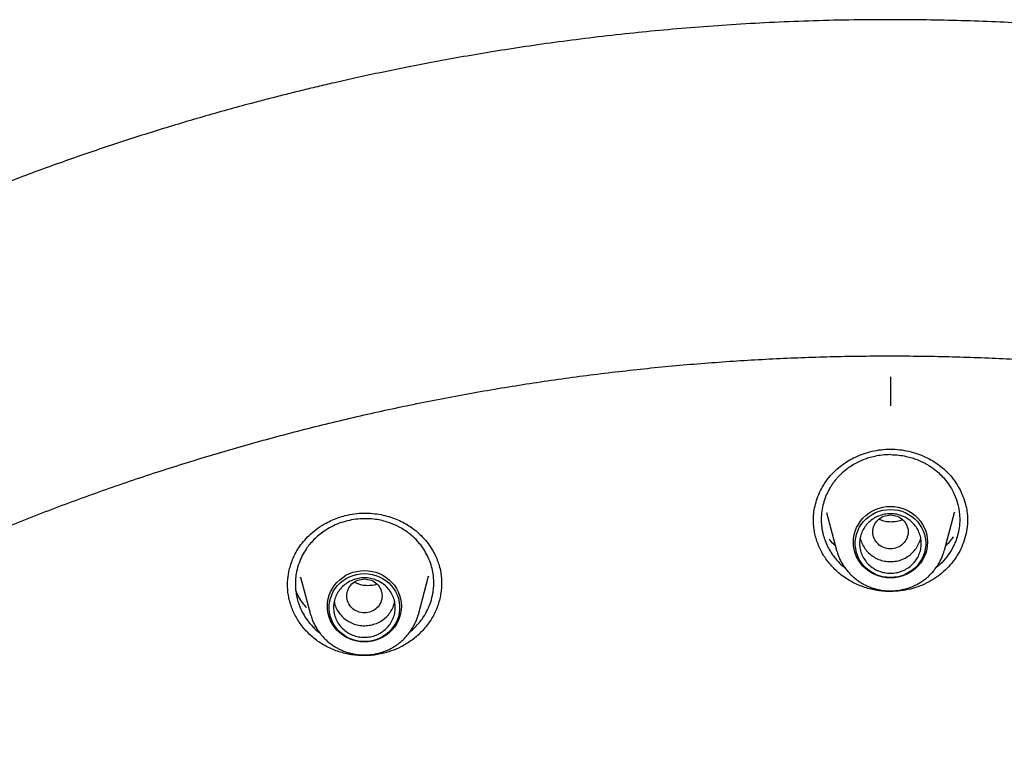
# Model space of a CAD drawing. Header units: millimetres. Extents: x 8 to 871, y 12 to 1888.
# Tile 99 of 114: x 403 to 425, y 1757 to 1773. Entities that reach past the tile are written whole.
import ezdxf

# ---------------------------------------------------------------- set-up
doc = ezdxf.new("R2010")
doc.units = ezdxf.units.MM

msp = doc.modelspace()

# ---------------------------------------------------------------- linework, layer by layer
at = {"color": 7, "linetype": 'Continuous', "lineweight": 30}
for p, q in [((421.1, 1762.195), (421.331, 1761.341)), ((423.777, 1761.341), (424.008, 1762.195)), ((421.332, 1761.335), (421.331, 1761.341)), ((423.777, 1761.341), (423.774, 1761.329)), ((409.166, 1760.729), (409.394, 1759.888)), ((409.169, 1760.725), (409.168, 1760.729)), ((411.84, 1759.888), (412.074, 1760.754)), ((412.071, 1760.755), (412.069, 1760.747)), ((408.873, 1760.536), (408.873, 1760.546)), ((412.365, 1760.626), (412.367, 1760.584)), ((409.395, 1759.882), (409.394, 1759.888)), ((411.84, 1759.888), (411.837, 1759.875))]:
    msp.add_line(p, q, dxfattribs=at)
at = {"color": 7, "linetype": 'Continuous', "lineweight": 30, "flags": 128}
for points in [[(421.714, 1761.525), (421.718, 1761.61), (421.732, 1761.694), (421.755, 1761.776), (421.786, 1761.855), (421.826, 1761.93), (421.874, 1762.001), (421.93, 1762.067), (421.992, 1762.127), (422.06, 1762.181), (422.134, 1762.227), (422.212, 1762.265), (422.294, 1762.296), (422.379, 1762.318), (422.466, 1762.331), (422.554, 1762.335), (422.642, 1762.331), (422.729, 1762.318), (422.814, 1762.296), (422.896, 1762.265), (422.974, 1762.227), (423.048, 1762.181), (423.116, 1762.127), (423.178, 1762.067), (423.234, 1762.001), (423.282, 1761.93), (423.322, 1761.855), (423.353, 1761.776), (423.376, 1761.694), (423.39, 1761.61), (423.394, 1761.525), (423.39, 1761.441), (423.376, 1761.357), (423.353, 1761.275), (423.322, 1761.196), (423.282, 1761.121), (423.234, 1761.05), (423.178, 1760.984), (423.116, 1760.924), (423.048, 1760.87), (422.974, 1760.824), (422.896, 1760.786), (422.814, 1760.755), (422.729, 1760.733), (422.642, 1760.72), (422.554, 1760.716), (422.466, 1760.72), (422.379, 1760.733), (422.294, 1760.755), (422.212, 1760.786), (422.134, 1760.824), (422.06, 1760.87), (421.992, 1760.924), (421.93, 1760.984), (421.874, 1761.05), (421.826, 1761.121), (421.786, 1761.196), (421.755, 1761.275), (421.732, 1761.357), (421.718, 1761.441), (421.714, 1761.525)], [(422.554, 1760.725), (422.468, 1760.729), (422.382, 1760.743), (422.299, 1760.765), (422.218, 1760.796), (422.142, 1760.835), (422.07, 1760.882), (422.004, 1760.936), (421.944, 1760.997), (421.892, 1761.063), (421.847, 1761.135), (421.811, 1761.211), (421.783, 1761.29), (421.765, 1761.371), (421.755, 1761.454), (421.755, 1761.538), (421.765, 1761.621), (421.783, 1761.702), (421.811, 1761.781), (421.847, 1761.857), (421.892, 1761.929), (421.944, 1761.995), (422.004, 1762.056), (422.07, 1762.11), (422.142, 1762.156), (422.218, 1762.196), (422.299, 1762.226), (422.382, 1762.249), (422.468, 1762.262), (422.554, 1762.267), (422.64, 1762.262), (422.726, 1762.249), (422.809, 1762.226), (422.89, 1762.196), (422.966, 1762.156), (423.038, 1762.11), (423.104, 1762.056), (423.164, 1761.995), (423.216, 1761.929), (423.261, 1761.857), (423.297, 1761.781), (423.325, 1761.702), (423.343, 1761.621), (423.353, 1761.538), (423.353, 1761.454), (423.343, 1761.371), (423.325, 1761.29), (423.297, 1761.211), (423.261, 1761.135), (423.216, 1761.063), (423.164, 1760.997), (423.104, 1760.936), (423.038, 1760.882), (422.966, 1760.835), (422.89, 1760.796), (422.809, 1760.765), (422.726, 1760.743), (422.64, 1760.729), (422.554, 1760.725)], [(409.777, 1760.072), (409.781, 1760.157), (409.795, 1760.241), (409.818, 1760.323), (409.849, 1760.402), (409.889, 1760.477), (409.937, 1760.548), (409.992, 1760.614), (410.055, 1760.674), (410.123, 1760.727), (410.197, 1760.774), (410.275, 1760.812), (410.357, 1760.842), (410.442, 1760.864), (410.529, 1760.878), (410.617, 1760.882), (410.705, 1760.878), (410.792, 1760.864), (410.877, 1760.842), (410.959, 1760.812), (411.037, 1760.774), (411.111, 1760.727), (411.179, 1760.674), (411.241, 1760.614), (411.297, 1760.548), (411.345, 1760.477), (411.385, 1760.402), (411.416, 1760.323), (411.439, 1760.241), (411.453, 1760.157), (411.457, 1760.072), (411.453, 1759.988), (411.439, 1759.904), (411.416, 1759.822), (411.385, 1759.743), (411.345, 1759.667), (411.297, 1759.596), (411.241, 1759.53), (411.179, 1759.471), (411.111, 1759.417), (411.037, 1759.371), (410.959, 1759.333), (410.877, 1759.302), (410.792, 1759.28), (410.705, 1759.267), (410.617, 1759.263), (410.529, 1759.267), (410.442, 1759.28), (410.357, 1759.302), (410.275, 1759.333), (410.197, 1759.371), (410.123, 1759.417), (410.055, 1759.471), (409.992, 1759.53), (409.937, 1759.596), (409.889, 1759.667), (409.849, 1759.743), (409.818, 1759.822), (409.795, 1759.904), (409.781, 1759.988), (409.777, 1760.072)], [(410.617, 1759.272), (410.53, 1759.276), (410.445, 1759.29), (410.361, 1759.312), (410.281, 1759.343), (410.204, 1759.382), (410.133, 1759.429), (410.067, 1759.483), (410.007, 1759.544), (409.955, 1759.61), (409.91, 1759.682), (409.874, 1759.757), (409.846, 1759.836), (409.827, 1759.918), (409.818, 1760.001), (409.818, 1760.084), (409.827, 1760.167), (409.846, 1760.249), (409.874, 1760.328), (409.91, 1760.404), (409.955, 1760.475), (410.007, 1760.542), (410.067, 1760.602), (410.133, 1760.656), (410.204, 1760.703), (410.281, 1760.742), (410.361, 1760.773), (410.445, 1760.796), (410.53, 1760.809), (410.617, 1760.814), (410.703, 1760.809), (410.789, 1760.796), (410.872, 1760.773), (410.953, 1760.742), (411.029, 1760.703), (411.101, 1760.656), (411.167, 1760.602), (411.227, 1760.542), (411.279, 1760.475), (411.324, 1760.404), (411.36, 1760.328), (411.388, 1760.249), (411.406, 1760.167), (411.416, 1760.084), (411.416, 1760.001), (411.406, 1759.918), (411.388, 1759.836), (411.36, 1759.757), (411.324, 1759.682), (411.279, 1759.61), (411.227, 1759.544), (411.167, 1759.483), (411.101, 1759.429), (411.029, 1759.382), (410.953, 1759.343), (410.872, 1759.312), (410.789, 1759.29), (410.703, 1759.276), (410.617, 1759.272)]]:
    msp.add_lwpolyline(points, dxfattribs=at)
at = {"color": 7, "linetype": 'Continuous', "lineweight": 30}
for points, knots in [([(422.554, 1773.374), (422.239, 1773.372), (421.619, 1773.37), (420.703, 1773.346), (419.815, 1773.31), (418.955, 1773.261), (418.123, 1773.202), (417.319, 1773.132), (416.52, 1773.052), (415.726, 1772.961), (414.941, 1772.86), (414.19, 1772.752), (413.474, 1772.64), (412.792, 1772.524), (412.144, 1772.406), (411.53, 1772.287), (410.95, 1772.168), (410.404, 1772.05), (409.924, 1771.942), (409.508, 1771.844), (409.148, 1771.758), (408.801, 1771.671), (408.46, 1771.584), (407.865, 1771.429), (407.014, 1771.194), (405.908, 1770.864), (404.8, 1770.507), (403.69, 1770.125), (402.578, 1769.715), (401.465, 1769.278), (400.351, 1768.812), (399.377, 1768.38), (398.542, 1767.991), (397.844, 1767.654), (397.147, 1767.306), (396.45, 1766.945), (395.755, 1766.572), (395.062, 1766.188), (394.379, 1765.796), (393.703, 1765.395), (393.04, 1764.989), (392.392, 1764.579), (391.768, 1764.172), (391.169, 1763.77), (390.593, 1763.372), (390.066, 1762.998), (389.582, 1762.647), (389.13, 1762.311), (388.675, 1761.966), (388.212, 1761.607), (387.741, 1761.233), (387.263, 1760.845), (386.76, 1760.427), (386.234, 1759.979), (385.685, 1759.498), (385.133, 1759.001), (384.582, 1758.491), (383.971, 1757.909), (383.303, 1757.252), (382.583, 1756.515), (381.874, 1755.76), (381.175, 1754.987), (380.486, 1754.195), (379.821, 1753.397), (379.177, 1752.593), (378.553, 1751.784), (377.939, 1750.953), (377.334, 1750.101), (376.797, 1749.312), (376.325, 1748.591), (375.914, 1747.943), (375.514, 1747.291), (375.13, 1746.645), (374.767, 1746.013), (374.425, 1745.399), (374.1, 1744.797), (373.793, 1744.208), (373.502, 1743.634), (373.282, 1743.186), (373.125, 1742.861), (373.029, 1742.657), (372.939, 1742.467), (372.858, 1742.294), (372.787, 1742.139), (372.724, 1742.001), (372.669, 1741.88), (372.625, 1741.783), (372.591, 1741.707), (372.56, 1741.637), (372.522, 1741.551), (372.473, 1741.44), (372.413, 1741.306), (372.345, 1741.148), (372.266, 1740.965), (372.177, 1740.758), (372.014, 1740.372), (371.783, 1739.807), (371.491, 1739.061), (371.214, 1738.321), (370.952, 1737.587), (370.706, 1736.861), (370.465, 1736.116), (370.231, 1735.352), (370.005, 1734.573), (369.765, 1733.687), (369.516, 1732.7), (369.267, 1731.611), (369.042, 1730.518), (368.842, 1729.42), (368.703, 1728.555), (368.612, 1727.925), (368.558, 1727.531), (368.507, 1727.136), (368.46, 1726.747), (368.418, 1726.371), (368.38, 1726.018), (368.348, 1725.692), (368.32, 1725.392), (368.296, 1725.118), (368.275, 1724.872), (368.258, 1724.652), (368.244, 1724.458), (368.232, 1724.292), (368.225, 1724.189), (368.222, 1724.143)], [0, 0, 0, 0, 0.011507, 0.022678, 0.033516, 0.044018, 0.054186, 0.06402, 0.073518, 0.083581, 0.093238, 0.10249, 0.111338, 0.11978, 0.127818, 0.13545, 0.142678, 0.149501, 0.155919, 0.160677, 0.165186, 0.169485, 0.173772, 0.178072, 0.192042, 0.206146, 0.220384, 0.234757, 0.249264, 0.263907, 0.2787, 0.293644, 0.303095, 0.312605, 0.322176, 0.331807, 0.341498, 0.351249, 0.361006, 0.37054, 0.380261, 0.389707, 0.398879, 0.407777, 0.416401, 0.424751, 0.43169, 0.438557, 0.445606, 0.452846, 0.460277, 0.467897, 0.475708, 0.48452, 0.493563, 0.502811, 0.512126, 0.521486, 0.534193, 0.546983, 0.559855, 0.57281, 0.585848, 0.599026, 0.611609, 0.624345, 0.637234, 0.650276, 0.663471, 0.67299, 0.682587, 0.692242, 0.701675, 0.710797, 0.719608, 0.728107, 0.736508, 0.744581, 0.752325, 0.755278, 0.758156, 0.760806, 0.763202, 0.765345, 0.767234, 0.768915, 0.770325, 0.771242, 0.772043, 0.773224, 0.774786, 0.776607, 0.778766, 0.781264, 0.7841, 0.78726, 0.797059, 0.807118, 0.817438, 0.826872, 0.836515, 0.846364, 0.856422, 0.866684, 0.877012, 0.891091, 0.905166, 0.919235, 0.9333, 0.94736, 0.95238, 0.957399, 0.962418, 0.967435, 0.972247, 0.976713, 0.980831, 0.984602, 0.988028, 0.991108, 0.993843, 0.996236, 0.998287, 1, 1, 1, 1]), ([(476.886, 1724.143), (476.883, 1724.189), (476.876, 1724.292), (476.864, 1724.458), (476.85, 1724.652), (476.833, 1724.872), (476.812, 1725.118), (476.788, 1725.392), (476.761, 1725.688), (476.729, 1726.005), (476.693, 1726.344), (476.653, 1726.705), (476.608, 1727.079), (476.544, 1727.582), (476.457, 1728.206), (476.312, 1729.146), (476.114, 1730.278), (475.871, 1731.473), (475.63, 1732.537), (475.399, 1733.473), (475.151, 1734.403), (474.888, 1735.32), (474.612, 1736.217), (474.327, 1737.088), (474.035, 1737.933), (473.735, 1738.751), (473.43, 1739.543), (473.189, 1740.139), (473.019, 1740.548), (472.926, 1740.769), (472.839, 1740.972), (472.762, 1741.151), (472.695, 1741.306), (472.637, 1741.436), (472.592, 1741.538), (472.559, 1741.613), (472.535, 1741.666), (472.515, 1741.712), (472.492, 1741.763), (472.462, 1741.828), (472.426, 1741.908), (472.376, 1742.019), (472.31, 1742.163), (472.225, 1742.347), (472.128, 1742.555), (472.02, 1742.783), (471.904, 1743.024), (471.727, 1743.389), (471.482, 1743.881), (471.174, 1744.482), (470.857, 1745.079), (470.532, 1745.672), (470.188, 1746.282), (469.799, 1746.95), (469.365, 1747.667), (468.891, 1748.424), (468.405, 1749.17), (467.911, 1749.901), (467.41, 1750.617), (466.845, 1751.395), (466.214, 1752.232), (465.512, 1753.121), (464.8, 1753.984), (464.079, 1754.823), (463.345, 1755.64), (462.6, 1756.437), (461.843, 1757.214), (461.122, 1757.924), (460.44, 1758.572), (459.803, 1759.158), (459.165, 1759.726), (458.534, 1760.27), (457.914, 1760.789), (457.305, 1761.283), (456.724, 1761.742), (456.172, 1762.165), (455.643, 1762.561), (455.109, 1762.95), (454.559, 1763.342), (453.985, 1763.739), (453.387, 1764.141), (452.766, 1764.547), (452.119, 1764.957), (451.448, 1765.37), (450.751, 1765.783), (450.036, 1766.194), (449.174, 1766.671), (448.169, 1767.203), (447.021, 1767.776), (445.883, 1768.312), (444.757, 1768.812), (443.643, 1769.278), (442.53, 1769.715), (441.418, 1770.125), (440.308, 1770.507), (439.2, 1770.864), (438.094, 1771.194), (437.225, 1771.434), (436.595, 1771.598), (436.198, 1771.699), (435.791, 1771.799), (435.362, 1771.901), (434.907, 1772.005), (434.423, 1772.112), (433.893, 1772.223), (433.315, 1772.339), (432.687, 1772.458), (432.024, 1772.575), (431.327, 1772.689), (430.639, 1772.793), (429.963, 1772.887), (429.303, 1772.97), (428.62, 1773.048), (427.912, 1773.121), (427.181, 1773.186), (426.44, 1773.242), (425.692, 1773.288), (424.937, 1773.326), (424.161, 1773.353), (423.365, 1773.371), (422.826, 1773.373), (422.554, 1773.374)], [0, 0, 0, 0, 0.001713, 0.003764, 0.006157, 0.008892, 0.011972, 0.015398, 0.019169, 0.023132, 0.027418, 0.032025, 0.036855, 0.041692, 0.051195, 0.0607, 0.077679, 0.094665, 0.106803, 0.118944, 0.131089, 0.143175, 0.154991, 0.16652, 0.177761, 0.188715, 0.199382, 0.209761, 0.212964, 0.216053, 0.218824, 0.221269, 0.223388, 0.22518, 0.226646, 0.227569, 0.228291, 0.228814, 0.229459, 0.230409, 0.231516, 0.232766, 0.23497, 0.237511, 0.240391, 0.243607, 0.246998, 0.250457, 0.258877, 0.267672, 0.275841, 0.28431, 0.293079, 0.302146, 0.313318, 0.324546, 0.335667, 0.346682, 0.35759, 0.368393, 0.382693, 0.396803, 0.410723, 0.42447, 0.438118, 0.451675, 0.46514, 0.478514, 0.48934, 0.500105, 0.510726, 0.521041, 0.531049, 0.540748, 0.550138, 0.558476, 0.566554, 0.574609, 0.582938, 0.591541, 0.600418, 0.609568, 0.618993, 0.628693, 0.638666, 0.648884, 0.659097, 0.675013, 0.690765, 0.706356, 0.7213, 0.736092, 0.750735, 0.765243, 0.779615, 0.793854, 0.807958, 0.821927, 0.826901, 0.831858, 0.836907, 0.842282, 0.847992, 0.854037, 0.860416, 0.86782, 0.875629, 0.883843, 0.892461, 0.901485, 0.909314, 0.917424, 0.925816, 0.934488, 0.943442, 0.952677, 0.961641, 0.970856, 0.980321, 0.990035, 1, 1, 1, 1]), ([(371.302, 1724.065), (371.324, 1724.188), (371.382, 1724.517), (371.485, 1725.051), (371.611, 1725.668), (371.746, 1726.283), (371.888, 1726.897), (372.038, 1727.509), (372.197, 1728.119), (372.363, 1728.727), (372.537, 1729.334), (372.719, 1729.938), (372.909, 1730.539), (373.107, 1731.139), (373.313, 1731.735), (373.526, 1732.33), (373.747, 1732.922), (373.976, 1733.511), (374.212, 1734.097), (374.456, 1734.68), (374.708, 1735.26), (374.967, 1735.838), (375.234, 1736.412), (375.508, 1736.982), (375.79, 1737.55), (376.079, 1738.114), (376.375, 1738.674), (376.678, 1739.231), (376.989, 1739.784), (377.307, 1740.333), (377.632, 1740.879), (377.964, 1741.42), (378.304, 1741.957), (378.65, 1742.491), (379.003, 1743.019), (379.363, 1743.544), (379.73, 1744.064), (380.103, 1744.58), (380.483, 1745.091), (380.87, 1745.598), (381.263, 1746.1), (381.663, 1746.597), (382.07, 1747.089), (382.483, 1747.576), (382.902, 1748.058), (383.327, 1748.535), (383.758, 1749.007), (384.196, 1749.474), (384.64, 1749.935), (385.089, 1750.391), (385.545, 1750.842), (386.006, 1751.287), (386.473, 1751.726), (386.946, 1752.159), (387.425, 1752.587), (387.909, 1753.009), (388.398, 1753.425), (388.893, 1753.836), (389.393, 1754.24), (389.898, 1754.638), (390.409, 1755.03), (390.924, 1755.415), (391.445, 1755.795), (391.97, 1756.168), (392.501, 1756.535), (393.036, 1756.895), (393.575, 1757.249), (394.119, 1757.596), (394.668, 1757.937), (395.221, 1758.271), (395.779, 1758.598), (396.34, 1758.918), (396.906, 1759.232), (397.476, 1759.539), (398.05, 1759.839), (398.627, 1760.132), (399.209, 1760.418), (399.794, 1760.696), (400.382, 1760.968), (400.974, 1761.233), (401.57, 1761.49), (402.169, 1761.74), (402.771, 1761.983), (403.376, 1762.219), (403.984, 1762.447), (404.595, 1762.668), (405.209, 1762.882), (405.826, 1763.088), (406.445, 1763.286), (407.067, 1763.477), (407.692, 1763.661), (408.318, 1763.837), (408.947, 1764.005), (409.578, 1764.166), (410.211, 1764.319), (410.846, 1764.465), (411.483, 1764.603), (412.122, 1764.733), (412.762, 1764.855), (413.404, 1764.969), (414.047, 1765.076), (414.692, 1765.175), (415.338, 1765.266), (415.985, 1765.35), (416.633, 1765.425), (417.282, 1765.493), (417.931, 1765.553), (418.582, 1765.605), (419.233, 1765.649), (419.885, 1765.685), (420.537, 1765.714), (421.189, 1765.734), (421.842, 1765.747), (422.495, 1765.751), (423.147, 1765.748), (423.8, 1765.737), (424.452, 1765.718), (425.104, 1765.691), (425.756, 1765.656), (426.407, 1765.613), (427.058, 1765.563), (427.708, 1765.505), (428.357, 1765.438), (429.005, 1765.364), (429.652, 1765.282), (430.298, 1765.192), (430.943, 1765.095), (431.587, 1764.989), (432.229, 1764.876), (432.869, 1764.755), (433.508, 1764.627), (434.146, 1764.49), (434.781, 1764.346), (435.414, 1764.195), (436.046, 1764.035), (436.675, 1763.868), (437.302, 1763.694), (437.927, 1763.512), (438.549, 1763.322), (439.169, 1763.125), (439.786, 1762.92), (440.401, 1762.708), (441.012, 1762.488), (441.621, 1762.261), (442.227, 1762.027), (442.83, 1761.785), (443.429, 1761.536), (444.025, 1761.28), (444.618, 1761.017), (445.207, 1760.747), (445.793, 1760.469), (446.375, 1760.184), (446.953, 1759.893), (447.528, 1759.594), (448.098, 1759.289), (448.665, 1758.976), (449.227, 1758.657), (449.785, 1758.331), (450.339, 1757.998), (450.889, 1757.659), (451.434, 1757.313), (451.974, 1756.96), (452.51, 1756.601), (453.041, 1756.235), (453.568, 1755.863), (454.089, 1755.485), (454.606, 1755.101), (455.117, 1754.71), (455.623, 1754.313), (456.124, 1753.91), (456.62, 1753.501), (457.11, 1753.086), (457.595, 1752.665), (458.075, 1752.238), (458.549, 1751.805), (459.017, 1751.367), (459.479, 1750.923), (459.936, 1750.474), (460.387, 1750.019), (460.831, 1749.559), (461.27, 1749.093), (461.703, 1748.622), (462.129, 1748.146), (462.549, 1747.665), (462.963, 1747.178), (463.371, 1746.687), (463.772, 1746.191), (464.166, 1745.69), (464.554, 1745.184), (464.936, 1744.674), (465.311, 1744.159), (465.679, 1743.64), (466.04, 1743.116), (466.394, 1742.588), (466.742, 1742.055), (467.082, 1741.519), (467.416, 1740.978), (467.742, 1740.433), (468.061, 1739.885), (468.373, 1739.332), (468.678, 1738.776), (468.976, 1738.217), (469.266, 1737.653), (469.549, 1737.087), (469.824, 1736.516), (470.092, 1735.943), (470.353, 1735.366), (470.606, 1734.787), (470.851, 1734.204), (471.089, 1733.618), (471.319, 1733.03), (471.542, 1732.438), (471.757, 1731.845), (471.964, 1731.248), (472.163, 1730.649), (472.354, 1730.048), (472.538, 1729.444), (472.714, 1728.839), (472.881, 1728.231), (473.041, 1727.621), (473.193, 1727.009), (473.337, 1726.396), (473.473, 1725.781), (473.601, 1725.164), (473.72, 1724.546), (473.806, 1724.078), (473.849, 1723.815), (473.859, 1723.76)], [0, 0, 0, 0, 0.002644, 0.007112, 0.01158, 0.016048, 0.020516, 0.024984, 0.029452, 0.033919, 0.038387, 0.042855, 0.047323, 0.051791, 0.056258, 0.060726, 0.065194, 0.069662, 0.074129, 0.078597, 0.083065, 0.087532, 0.092, 0.096468, 0.100935, 0.105403, 0.109871, 0.114338, 0.118806, 0.123273, 0.127741, 0.132208, 0.136676, 0.141143, 0.145611, 0.150078, 0.154546, 0.159013, 0.163481, 0.167948, 0.172415, 0.176883, 0.18135, 0.185817, 0.190285, 0.194752, 0.199219, 0.203686, 0.208153, 0.212621, 0.217088, 0.221555, 0.226022, 0.230489, 0.234956, 0.239423, 0.243891, 0.248358, 0.252825, 0.257292, 0.261759, 0.266226, 0.270693, 0.27516, 0.279627, 0.284093, 0.28856, 0.293027, 0.297494, 0.301961, 0.306428, 0.310895, 0.315362, 0.319828, 0.324295, 0.328762, 0.333229, 0.337695, 0.342162, 0.346629, 0.351096, 0.355562, 0.360029, 0.364496, 0.368962, 0.373429, 0.377896, 0.382362, 0.386829, 0.391296, 0.395762, 0.400229, 0.404696, 0.409162, 0.413629, 0.418095, 0.422562, 0.427029, 0.431495, 0.435962, 0.440428, 0.444895, 0.449361, 0.453828, 0.458294, 0.462761, 0.467227, 0.471694, 0.476161, 0.480627, 0.485094, 0.48956, 0.494027, 0.498493, 0.50296, 0.507426, 0.511893, 0.516359, 0.520826, 0.525292, 0.529759, 0.534225, 0.538692, 0.543158, 0.547625, 0.552091, 0.556558, 0.561025, 0.565491, 0.569958, 0.574424, 0.578891, 0.583357, 0.587824, 0.592291, 0.596757, 0.601224, 0.60569, 0.610157, 0.614623, 0.61909, 0.623557, 0.628023, 0.63249, 0.636957, 0.641423, 0.64589, 0.650357, 0.654823, 0.65929, 0.663757, 0.668224, 0.67269, 0.677157, 0.681624, 0.686091, 0.690557, 0.695024, 0.699491, 0.703958, 0.708425, 0.712892, 0.717358, 0.721825, 0.726292, 0.730759, 0.735226, 0.739693, 0.74416, 0.748627, 0.753094, 0.757561, 0.762028, 0.766495, 0.770962, 0.775429, 0.779896, 0.784363, 0.78883, 0.793298, 0.797765, 0.802232, 0.806699, 0.811166, 0.815634, 0.820101, 0.824568, 0.829035, 0.833503, 0.83797, 0.842437, 0.846905, 0.851372, 0.85584, 0.860307, 0.864774, 0.869242, 0.873709, 0.878177, 0.882644, 0.887112, 0.89158, 0.896047, 0.900515, 0.904982, 0.90945, 0.913918, 0.918385, 0.922853, 0.92732, 0.931788, 0.936256, 0.940724, 0.945191, 0.949659, 0.954127, 0.958595, 0.963062, 0.96753, 0.971998, 0.976466, 0.980934, 0.985402, 0.989869, 0.994337, 0.998805, 1, 1, 1, 1]), ([(422.554, 1765.276), (422.554, 1765.269), (422.554, 1765.251), (422.554, 1765.213), (422.554, 1765.158), (422.554, 1765.082), (422.554, 1764.984), (422.554, 1764.868), (422.554, 1764.742), (422.554, 1764.661), (422.554, 1764.621)], [0, 0, 0, 0, 0.073776, 0.163241, 0.269342, 0.392231, 0.530693, 0.681665, 0.84018, 1, 1, 1, 1]), ([(420.804, 1762.017), (420.806, 1762.071), (420.809, 1762.181), (420.839, 1762.349), (420.89, 1762.523), (420.964, 1762.698), (421.065, 1762.873), (421.182, 1763.027), (421.31, 1763.16), (421.443, 1763.271), (421.594, 1763.372), (421.761, 1763.46), (421.942, 1763.534), (422.137, 1763.59), (422.342, 1763.628), (422.483, 1763.633), (422.554, 1763.636)], [0, 0, 0, 0, 0.064286, 0.132066, 0.203352, 0.278086, 0.356154, 0.437433, 0.50049, 0.565564, 0.632879, 0.702395, 0.774006, 0.847563, 0.922921, 1, 1, 1, 1]), ([(422.554, 1763.636), (422.625, 1763.633), (422.766, 1763.628), (422.971, 1763.59), (423.166, 1763.534), (423.347, 1763.46), (423.514, 1763.372), (423.665, 1763.271), (423.798, 1763.16), (423.926, 1763.027), (424.043, 1762.873), (424.144, 1762.698), (424.218, 1762.523), (424.269, 1762.349), (424.299, 1762.181), (424.302, 1762.071), (424.304, 1762.017)], [0, 0, 0, 0, 0.077079, 0.152437, 0.225994, 0.297605, 0.367121, 0.434436, 0.49951, 0.562567, 0.643846, 0.721914, 0.796648, 0.867934, 0.935714, 1, 1, 1, 1]), ([(422.554, 1763.51), (422.49, 1763.508), (422.371, 1763.504), (422.207, 1763.476), (422.07, 1763.44), (421.949, 1763.398), (421.834, 1763.348), (421.712, 1763.284), (421.583, 1763.2), (421.482, 1763.117), (421.405, 1763.045), (421.352, 1762.99), (421.299, 1762.928), (421.247, 1762.859), (421.195, 1762.783), (421.138, 1762.684), (421.079, 1762.558), (421.026, 1762.401), (420.991, 1762.228), (420.982, 1762.089), (420.983, 1761.994), (420.986, 1761.945), (420.99, 1761.898), (420.996, 1761.852), (421.003, 1761.808), (421.011, 1761.766), (421.02, 1761.726), (421.038, 1761.654), (421.069, 1761.559), (421.112, 1761.46), (421.148, 1761.389), (421.177, 1761.337), (421.208, 1761.287), (421.241, 1761.238), (421.276, 1761.191), (421.313, 1761.145), (421.351, 1761.101), (421.417, 1761.03), (421.477, 1760.98), (421.522, 1760.943)], [0, 0, 0, 0, 0.049838, 0.0934261, 0.1307634, 0.16185, 0.1941642, 0.2308398, 0.2718878, 0.3173192, 0.3367484, 0.3576476, 0.3800189, 0.4038645, 0.4291866, 0.4559876, 0.4989567, 0.545265, 0.5949219, 0.6479371, 0.6621888, 0.6759985, 0.689366, 0.7022909, 0.7147727, 0.7268113, 0.7384062, 0.7495572, 0.7897017, 0.8227289, 0.8393891, 0.8559286, 0.8723474, 0.8886453, 0.9048223, 0.9208782, 0.936813, 0.9526266, 1, 1, 1, 1]), ([(422.554, 1763.51), (422.618, 1763.508), (422.737, 1763.504), (422.901, 1763.476), (423.038, 1763.44), (423.142, 1763.404), (423.221, 1763.371), (423.287, 1763.34), (423.357, 1763.304), (423.428, 1763.262), (423.502, 1763.214), (423.577, 1763.158), (423.663, 1763.085), (423.761, 1762.987), (423.867, 1762.856), (423.957, 1762.711), (424.029, 1762.558), (424.069, 1762.439), (424.092, 1762.348), (424.103, 1762.29), (424.113, 1762.231), (424.12, 1762.17), (424.124, 1762.107), (424.127, 1762.001), (424.117, 1761.859), (424.082, 1761.69), (424.041, 1761.567), (424.01, 1761.492), (423.997, 1761.464), (423.991, 1761.452), (423.989, 1761.447), (423.988, 1761.444), (423.987, 1761.443), (423.987, 1761.443), (423.987, 1761.443), (423.987, 1761.443), (423.953, 1761.372), (423.872, 1761.237), (423.736, 1761.069), (423.631, 1760.98), (423.586, 1760.943)], [0, 0, 0, 0, 0.04984, 0.093434, 0.130782, 0.161882, 0.179814, 0.199172, 0.219957, 0.242173, 0.265821, 0.290904, 0.317423, 0.357744, 0.40395, 0.456057, 0.499035, 0.545354, 0.561545, 0.57811, 0.595049, 0.612361, 0.630047, 0.648109, 0.702429, 0.749678, 0.79417, 0.810926, 0.81775, 0.820647, 0.821901, 0.822449, 0.822689, 0.822794, 0.822841, 0.822861, 0.822877, 0.88874, 0.952673, 1, 1, 1, 1]), ([(408.872, 1760.533), (408.872, 1760.541), (408.872, 1760.563), (408.873, 1760.608), (408.876, 1760.674), (408.886, 1760.762), (408.905, 1760.869), (408.937, 1760.996), (408.984, 1761.13), (409.047, 1761.267), (409.127, 1761.404), (409.232, 1761.544), (409.364, 1761.684), (409.524, 1761.821), (409.692, 1761.931), (409.858, 1762.017), (410.014, 1762.083), (410.126, 1762.114), (410.183, 1762.129)], [0, 0, 0, 0, 0.013056, 0.032669, 0.064899, 0.106633, 0.157858, 0.21852, 0.288518, 0.353893, 0.425613, 0.504103, 0.589618, 0.682133, 0.781496, 0.851456, 0.924296, 1, 1, 1, 1]), ([(410.183, 1762.129), (410.253, 1762.144), (410.392, 1762.174), (410.601, 1762.187), (410.801, 1762.18), (410.991, 1762.153), (411.17, 1762.109), (411.335, 1762.052), (411.487, 1761.982), (411.624, 1761.903), (411.765, 1761.803), (411.904, 1761.68), (412.032, 1761.537), (412.134, 1761.394), (412.212, 1761.256), (412.271, 1761.125), (412.317, 1760.99), (412.349, 1760.853), (412.366, 1760.717), (412.368, 1760.634), (412.368, 1760.595)], [0, 0, 0, 0, 0.067598, 0.132558, 0.195038, 0.255117, 0.312839, 0.368241, 0.421369, 0.472237, 0.520802, 0.589351, 0.652753, 0.710945, 0.763886, 0.811725, 0.855872, 0.909594, 0.957618, 1, 1, 1, 1]), ([(411.653, 1759.495), (411.661, 1759.502), (411.711, 1759.54), (411.79, 1759.619), (411.884, 1759.726), (411.972, 1759.849), (412.055, 1759.994), (412.127, 1760.173), (412.168, 1760.337), (412.187, 1760.476), (412.192, 1760.577), (412.19, 1760.688), (412.177, 1760.816), (412.144, 1760.974), (412.087, 1761.139), (412.01, 1761.293), (411.921, 1761.43), (411.814, 1761.559), (411.692, 1761.677), (411.557, 1761.779), (411.448, 1761.846), (411.366, 1761.889), (411.308, 1761.916), (411.25, 1761.941), (411.191, 1761.963), (411.102, 1761.993), (410.981, 1762.024), (410.811, 1762.052), (410.624, 1762.062), (410.423, 1762.05), (410.294, 1762.023), (410.229, 1762.009)], [0, 0, 0, 0, 0.007888, 0.045544, 0.081659, 0.113127, 0.158154, 0.206692, 0.25873, 0.286077, 0.314295, 0.336064, 0.370761, 0.413152, 0.459617, 0.503273, 0.544128, 0.582191, 0.628597, 0.670069, 0.706622, 0.722059, 0.737412, 0.752683, 0.767873, 0.78298, 0.820383, 0.857286, 0.90571, 0.953276, 1, 1, 1, 1]), ([(422.554, 1760.406), (422.504, 1760.407), (422.403, 1760.41), (422.255, 1760.429), (422.111, 1760.458), (421.971, 1760.498), (421.834, 1760.55), (421.701, 1760.612), (421.576, 1760.684), (421.458, 1760.765), (421.346, 1760.856), (421.244, 1760.956), (421.151, 1761.062), (421.069, 1761.175), (420.996, 1761.294), (420.935, 1761.42), (420.884, 1761.549), (420.845, 1761.682), (420.819, 1761.819), (420.805, 1761.941), (420.805, 1762.016), (420.805, 1762.044)], [0, 0, 0, 0, 0.0545717, 0.1095599, 0.1622485, 0.2149375, 0.2691516, 0.3233658, 0.3761594, 0.4289527, 0.4832869, 0.53762, 0.5902246, 0.6428304, 0.69693, 0.7510303, 0.8042817, 0.8575327, 0.912309, 0.9670838, 1, 1, 1, 1]), ([(422.554, 1762.144), (422.502, 1762.138), (422.397, 1762.126), (422.264, 1762.038), (422.176, 1761.91), (422.143, 1761.759), (422.176, 1761.608), (422.264, 1761.479), (422.397, 1761.394), (422.554, 1761.363), (422.711, 1761.394), (422.844, 1761.479), (422.932, 1761.608), (422.965, 1761.759), (422.932, 1761.91), (422.844, 1762.038), (422.711, 1762.126), (422.606, 1762.138), (422.554, 1762.144)], [0, 0, 0, 0, 0.0625, 0.125, 0.1875, 0.25, 0.3125, 0.375, 0.4375, 0.5, 0.5625, 0.625, 0.6875, 0.75, 0.8125, 0.875, 0.9375, 1, 1, 1, 1]), ([(422.828, 1762.04), (422.819, 1762.035), (422.77, 1762.005), (422.664, 1761.989), (422.486, 1761.973), (422.36, 1762.014), (422.279, 1762.04)], [0, 0, 0, 0, 0.056182, 0.307159, 0.554479, 1, 1, 1, 1]), ([(424.304, 1762.044), (424.304, 1762.044), (424.305, 1761.972), (424.294, 1761.83), (424.249, 1761.621), (424.176, 1761.418), (424.075, 1761.226), (423.949, 1761.047), (423.798, 1760.885), (423.624, 1760.742), (423.433, 1760.623), (423.228, 1760.528), (423.011, 1760.459), (422.785, 1760.415), (422.631, 1760.409), (422.554, 1760.406)], [0, 0, 0, 0, 0.000354, 0.083497, 0.166466, 0.249424, 0.332495, 0.415828, 0.499644, 0.583407, 0.666627, 0.749612, 0.832635, 0.915984, 1, 1, 1, 1]), ([(424.01, 1762.203), (424.01, 1762.202), (424.009, 1762.199), (424.008, 1762.197), (424.008, 1762.195)], [0, 0, 0, 0, 0.279641, 1, 1, 1, 1]), ([(410.229, 1762.009), (410.168, 1761.992), (410.044, 1761.957), (409.866, 1761.877), (409.711, 1761.785), (409.58, 1761.686), (409.47, 1761.585), (409.373, 1761.478), (409.284, 1761.357), (409.201, 1761.218), (409.126, 1761.048), (409.076, 1760.871), (409.05, 1760.695), (409.047, 1760.544), (409.058, 1760.403), (409.081, 1760.276), (409.121, 1760.131), (409.181, 1759.982), (409.262, 1759.838), (409.347, 1759.718), (409.434, 1759.617), (409.517, 1759.537), (409.573, 1759.488), (409.6, 1759.468), (409.601, 1759.467)], [0, 0, 0, 0, 0.0558325, 0.1126543, 0.1704843, 0.2145431, 0.2591879, 0.3044264, 0.3443722, 0.3960798, 0.4531593, 0.5156292, 0.5660504, 0.6195275, 0.6568942, 0.6991808, 0.7404763, 0.7974711, 0.8485412, 0.8936685, 0.9328373, 0.9696142, 0.998886, 1, 1, 1, 1]), ([(421.304, 1761.441), (421.288, 1761.455), (421.237, 1761.503), (421.195, 1761.559), (421.165, 1761.597)], [0, 0, 0, 0, 0.3002212, 1, 1, 1, 1]), ([(421.867, 1761.627), (421.867, 1761.627), (421.872, 1761.583), (421.905, 1761.499), (421.968, 1761.381), (422.056, 1761.279), (422.163, 1761.194), (422.284, 1761.132), (422.417, 1761.092), (422.508, 1761.087), (422.554, 1761.084)], [0, 0, 0, 0, 0.000201, 0.14303, 0.285858, 0.428687, 0.571515, 0.714343, 0.857172, 1, 1, 1, 1]), ([(422.554, 1761.084), (422.6, 1761.087), (422.691, 1761.092), (422.824, 1761.132), (422.945, 1761.194), (423.052, 1761.279), (423.14, 1761.381), (423.203, 1761.499), (423.236, 1761.583), (423.241, 1761.627), (423.241, 1761.627)], [0, 0, 0, 0, 0.142828, 0.285657, 0.428485, 0.571313, 0.714142, 0.85697, 0.999799, 1, 1, 1, 1]), ([(423.977, 1761.646), (423.955, 1761.615), (423.903, 1761.545), (423.844, 1761.476), (423.805, 1761.44), (423.804, 1761.439)], [0, 0, 0, 0, 0.423692, 0.978469, 1, 1, 1, 1]), ([(421.333, 1761.335), (421.339, 1761.316), (421.353, 1761.263), (421.385, 1761.18), (421.43, 1761.086), (421.481, 1760.999), (421.538, 1760.918), (421.598, 1760.845), (421.664, 1760.776), (421.735, 1760.713), (421.81, 1760.655), (421.89, 1760.603), (421.973, 1760.557), (422.058, 1760.518), (422.145, 1760.485), (422.232, 1760.46), (422.312, 1760.442), (422.383, 1760.431), (422.449, 1760.424), (422.505, 1760.421), (422.542, 1760.42), (422.554, 1760.42)], [0, 0, 0, 0, 0.037284, 0.100367, 0.16403, 0.228339, 0.286431, 0.344533, 0.402627, 0.46069, 0.518691, 0.576576, 0.634263, 0.691598, 0.748286, 0.803639, 0.855607, 0.897954, 0.933608, 0.977555, 1, 1, 1, 1]), ([(422.554, 1760.42), (422.589, 1760.421), (422.637, 1760.422), (422.709, 1760.429), (422.771, 1760.438), (422.844, 1760.452), (422.919, 1760.472), (422.998, 1760.498), (423.076, 1760.53), (423.155, 1760.568), (423.232, 1760.612), (423.307, 1760.662), (423.38, 1760.718), (423.448, 1760.781), (423.513, 1760.848), (423.572, 1760.921), (423.627, 1760.999), (423.675, 1761.081), (423.717, 1761.168), (423.75, 1761.25), (423.766, 1761.305), (423.773, 1761.329)], [0, 0, 0, 0, 0.063316, 0.089217, 0.132209, 0.176951, 0.225034, 0.275311, 0.327317, 0.380683, 0.435148, 0.490518, 0.546649, 0.603431, 0.660781, 0.718637, 0.776951, 0.835688, 0.894824, 0.954344, 1, 1, 1, 1]), ([(410.617, 1760.691), (410.565, 1760.685), (410.46, 1760.673), (410.326, 1760.585), (410.238, 1760.457), (410.206, 1760.305), (410.238, 1760.154), (410.326, 1760.026), (410.46, 1759.941), (410.617, 1759.91), (410.774, 1759.941), (410.907, 1760.026), (410.995, 1760.154), (411.028, 1760.305), (410.995, 1760.457), (410.907, 1760.585), (410.774, 1760.673), (410.669, 1760.685), (410.617, 1760.691)], [0, 0, 0, 0, 0.0625, 0.125, 0.1875, 0.25, 0.3125, 0.375, 0.4375, 0.5, 0.5625, 0.625, 0.6875, 0.75, 0.8125, 0.875, 0.9375, 1, 1, 1, 1]), ([(411.055, 1759.006), (411.007, 1758.996), (410.91, 1758.974), (410.763, 1758.957), (410.617, 1758.95), (410.47, 1758.955), (410.323, 1758.972), (410.179, 1759), (410.038, 1759.039), (409.902, 1759.089), (409.769, 1759.15), (409.643, 1759.222), (409.525, 1759.302), (409.415, 1759.392), (409.313, 1759.49), (409.219, 1759.597), (409.136, 1759.709), (409.063, 1759.829), (409, 1759.955), (408.949, 1760.086), (408.91, 1760.219), (408.885, 1760.355), (408.872, 1760.475), (408.872, 1760.549), (408.872, 1760.576)], [0, 0, 0, 0, 0.046445, 0.093234, 0.138706, 0.184178, 0.230965, 0.277753, 0.323318, 0.368883, 0.415778, 0.462673, 0.508096, 0.55352, 0.600238, 0.646957, 0.692857, 0.738757, 0.785972, 0.833187, 0.879317, 0.925448, 0.972958, 1, 1, 1, 1]), ([(410.902, 1760.575), (410.891, 1760.57), (410.838, 1760.544), (410.729, 1760.538), (410.563, 1760.539), (410.454, 1760.585), (410.389, 1760.613)], [0, 0, 0, 0, 0.068079, 0.333642, 0.597473, 1, 1, 1, 1]), ([(412.368, 1760.607), (412.368, 1760.587), (412.369, 1760.521), (412.358, 1760.411), (412.336, 1760.275), (412.3, 1760.14), (412.253, 1760.008), (412.193, 1759.879), (412.122, 1759.756), (412.038, 1759.637), (411.944, 1759.526), (411.843, 1759.426), (411.735, 1759.334), (411.618, 1759.25), (411.469, 1759.161), (411.283, 1759.072), (411.132, 1759.028), (411.055, 1759.006)], [0, 0, 0, 0, 0.028213, 0.091121, 0.154028, 0.218684, 0.283338, 0.347475, 0.411611, 0.477752, 0.543895, 0.605976, 0.668059, 0.731874, 0.795689, 0.896891, 1, 1, 1, 1]), ([(409.303, 1760.044), (409.3, 1760.046), (409.253, 1760.094), (409.183, 1760.196), (409.103, 1760.325), (409.07, 1760.406), (409.057, 1760.435)], [0, 0, 0, 0, 0.020895, 0.409914, 0.784069, 1, 1, 1, 1]), ([(409.932, 1760.18), (409.934, 1760.166), (409.942, 1760.108), (409.983, 1760.012), (410.053, 1759.898), (410.147, 1759.8), (410.258, 1759.721), (410.383, 1759.665), (410.518, 1759.634), (410.656, 1759.627), (410.746, 1759.644), (410.791, 1759.652)], [0, 0, 0, 0, 0.03879, 0.158941, 0.279092, 0.399244, 0.519395, 0.639546, 0.759697, 0.879849, 1, 1, 1, 1]), ([(410.791, 1759.652), (410.835, 1759.666), (410.922, 1759.692), (411.04, 1759.763), (411.142, 1759.852), (411.223, 1759.96), (411.279, 1760.07), (411.295, 1760.146), (411.302, 1760.179)], [0, 0, 0, 0, 0.173751, 0.347501, 0.521252, 0.695003, 0.868753, 1, 1, 1, 1]), ([(409.396, 1759.882), (409.402, 1759.863), (409.416, 1759.81), (409.448, 1759.727), (409.493, 1759.633), (409.544, 1759.546), (409.601, 1759.465), (409.661, 1759.392), (409.727, 1759.323), (409.798, 1759.26), (409.873, 1759.202), (409.953, 1759.15), (410.036, 1759.104), (410.121, 1759.065), (410.208, 1759.032), (410.295, 1759.007), (410.375, 1758.989), (410.445, 1758.978), (410.512, 1758.971), (410.568, 1758.967), (410.605, 1758.967), (410.617, 1758.967)], [0, 0, 0, 0, 0.037284, 0.1003666, 0.1640302, 0.2283389, 0.2864314, 0.3445334, 0.4026268, 0.4606902, 0.5186907, 0.5765765, 0.6342625, 0.6915982, 0.748286, 0.8036387, 0.8556071, 0.8979544, 0.9336083, 0.9775547, 1, 1, 1, 1]), ([(410.617, 1758.967), (410.652, 1758.968), (410.7, 1758.969), (410.772, 1758.976), (410.834, 1758.985), (410.907, 1758.999), (410.982, 1759.019), (411.06, 1759.045), (411.139, 1759.076), (411.218, 1759.114), (411.295, 1759.159), (411.37, 1759.209), (411.442, 1759.265), (411.511, 1759.327), (411.576, 1759.395), (411.635, 1759.468), (411.689, 1759.546), (411.738, 1759.628), (411.78, 1759.714), (411.813, 1759.797), (411.829, 1759.852), (411.836, 1759.875)], [0, 0, 0, 0, 0.0633161, 0.0892173, 0.1322094, 0.1769511, 0.2250342, 0.2753105, 0.3273165, 0.3806831, 0.4351479, 0.4905179, 0.5466485, 0.6034307, 0.6607813, 0.7186373, 0.7769512, 0.8356883, 0.8948244, 0.954344, 1, 1, 1, 1])]:
    msp.add_open_spline(points, degree=3, knots=knots, dxfattribs=at)
for points in [[(422.554, 1760.821), (422.508, 1760.824), (422.417, 1760.829), (422.284, 1760.869), (422.163, 1760.931), (422.056, 1761.016), (421.968, 1761.119), (421.903, 1761.236), (421.863, 1761.363), (421.849, 1761.496), (421.863, 1761.628), (421.903, 1761.756), (421.968, 1761.873), (422.056, 1761.976), (422.163, 1762.06), (422.284, 1762.123), (422.417, 1762.162), (422.554, 1762.175), (422.691, 1762.162), (422.824, 1762.123), (422.945, 1762.06), (423.052, 1761.976), (423.14, 1761.873), (423.205, 1761.756), (423.245, 1761.628), (423.259, 1761.496), (423.245, 1761.363), (423.205, 1761.236), (423.14, 1761.119), (423.052, 1761.016), (422.945, 1760.931), (422.824, 1760.869), (422.691, 1760.829), (422.6, 1760.824), (422.554, 1760.821)], [(410.617, 1759.368), (410.571, 1759.371), (410.479, 1759.376), (410.347, 1759.416), (410.225, 1759.478), (410.119, 1759.563), (410.031, 1759.666), (409.966, 1759.783), (409.926, 1759.91), (409.912, 1760.043), (409.926, 1760.175), (409.966, 1760.303), (410.031, 1760.42), (410.119, 1760.523), (410.225, 1760.607), (410.347, 1760.67), (410.479, 1760.709), (410.617, 1760.722), (410.754, 1760.709), (410.886, 1760.67), (411.008, 1760.607), (411.115, 1760.523), (411.203, 1760.42), (411.268, 1760.303), (411.308, 1760.175), (411.321, 1760.043), (411.308, 1759.91), (411.268, 1759.783), (411.203, 1759.666), (411.115, 1759.563), (411.008, 1759.478), (410.886, 1759.416), (410.754, 1759.376), (410.663, 1759.371), (410.617, 1759.368)]]:
    msp.add_open_spline(points, degree=3, dxfattribs=at)

doc.saveas('drawing.dxf')
